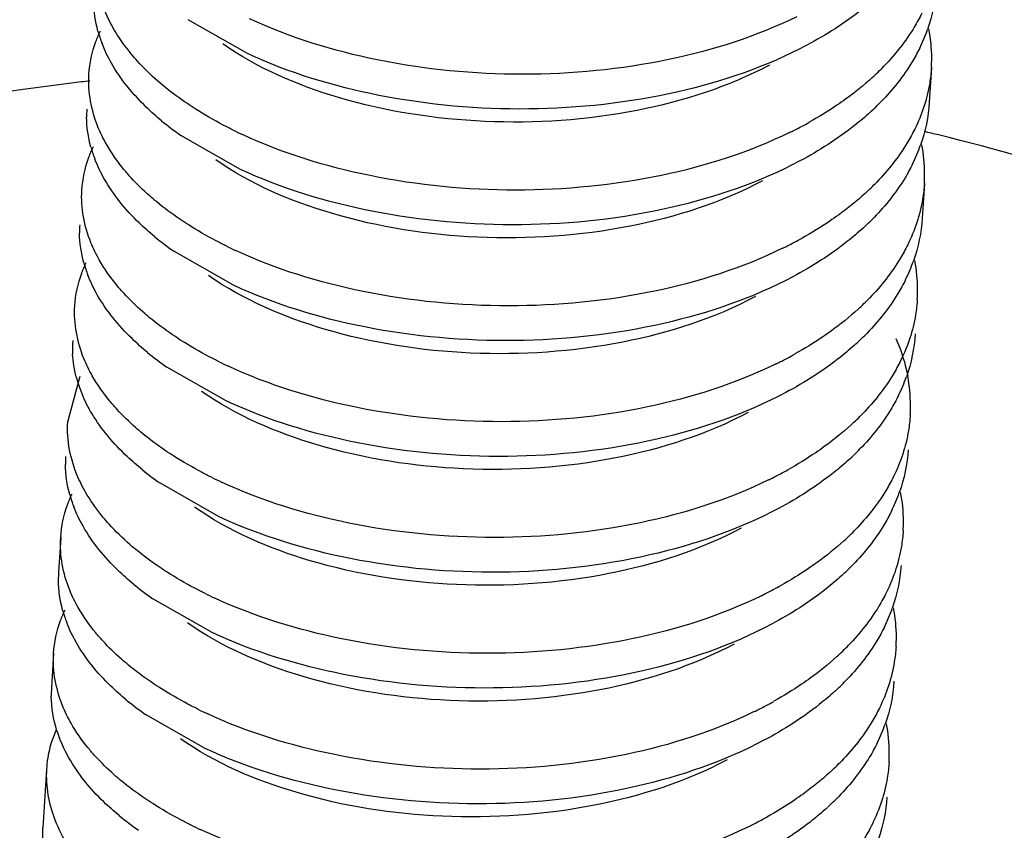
# Model space of a CAD drawing. Header units: millimetres. Extents: x -43833 to -38083, y -3638 to -2112.
# Tile 101 of 114: x -40351.13 to -40347.61, y -3236.79 to -3233.9. Entities that reach past the tile are written whole.
import ezdxf

# ---------------------------------------------------------------- set-up
doc = ezdxf.new("R2010")
doc.units = ezdxf.units.MM
doc.layers.add('02___PRT_ALL_AXES', color=7, linetype='Continuous')

msp = doc.modelspace()

# ---------------------------------------------------------------- linework, layer by layer
at = {"color": 7, "linetype": 'Continuous'}
for p, q in [((-40350.3122, -3234.0194), (-40350.5245, -3233.8984)), ((-40350.3374, -3234.4328), (-40350.5497, -3234.3118)), ((-40350.3627, -3234.8463), (-40350.5749, -3234.7253)), ((-40350.3879, -3235.2598), (-40350.6001, -3235.1388)), ((-40350.9539, -3235.3337), (-40350.9094, -3235.1712)), ((-40350.4131, -3235.6732), (-40350.6254, -3235.5522)), ((-40350.4383, -3236.0867), (-40350.6506, -3235.9657)), ((-40350.4636, -3236.5002), (-40350.6758, -3236.3792))]:
    msp.add_line(p, q, dxfattribs=at)
for centre, radius, start, end in [((-40350.3949, -3233.8148), 0.468, 195.4921, 201.1079), ((-40348.4635, -3233.7279), 0.6138, 333.733, 340.4678), ((-40348.4333, -3234.0367), 0.5631, 0.1079, 10.7902), ((-40348.7155, -3233.4125), 0.9382, 312.4253, 315.9615), ((-40348.4155, -3234.0359), 0.5453, 356.4961, 0.0336), ((-40348.7244, -3233.5352), 0.94, 312.4276, 315.7893), ((-40350.4882, -3234.2417), 0.3984, 176.4947, 180.6329), ((-40349.9258, -3233.417), 1.0908, 230.5627, 235.1186), ((-40349.0283, -3232.9713), 1.4807, 296.7405, 299.1207), ((-40349.6523, -3232.8538), 1.6051, 243.699, 245.0288), ((-40349.0576, -3232.9138), 1.5452, 296.1158, 296.7523), ((-40348.4887, -3234.1414), 0.6138, 333.733, 340.4678), ((-40348.4585, -3234.4501), 0.5631, 0.1079, 10.7902), ((-40350.4201, -3234.2283), 0.468, 195.4921, 201.1079), ((-40348.4407, -3234.4494), 0.5453, 356.4961, 0.0336), ((-40348.7408, -3233.826), 0.9382, 312.4253, 315.9615), ((-40348.7496, -3233.9487), 0.94, 312.4276, 315.7893), ((-40350.5134, -3234.6552), 0.3984, 176.4947, 180.6329), ((-40349.9511, -3233.8305), 1.0908, 230.5627, 235.1186), ((-40349.0535, -3233.3848), 1.4807, 296.7405, 299.1207), ((-40349.6778, -3233.2679), 1.6043, 243.7132, 245.0287), ((-40349.0828, -3233.3272), 1.5452, 296.1158, 296.7523), ((-40350.4454, -3234.6417), 0.468, 195.4921, 201.1079), ((-40348.514, -3234.5549), 0.6138, 333.733, 340.4678), ((-40348.4837, -3234.8636), 0.5631, 0.1079, 10.7902), ((-40348.466, -3234.8629), 0.5453, 356.4961, 0.0336), ((-40348.766, -3234.2395), 0.9382, 312.4253, 315.9615), ((-40350.5361, -3235.0689), 0.4009, 176.4766, 183.386), ((-40348.7748, -3234.3622), 0.94, 312.4276, 315.7893), ((-40349.9763, -3234.2439), 1.0908, 230.5627, 235.1186), ((-40349.703, -3233.6814), 1.6043, 243.7132, 245.0287), ((-40349.0787, -3233.7982), 1.4807, 296.7405, 299.1207), ((-40349.1081, -3233.7407), 1.5452, 296.1158, 296.7523), ((-40350.4692, -3235.0548), 0.4695, 194.6602, 202.5093), ((-40348.5392, -3234.9683), 0.6138, 333.733, 340.4678), ((-40348.509, -3235.2771), 0.5631, 0.1079, 10.7902), ((-40348.4912, -3235.2763), 0.5453, 356.4961, 0.0336), ((-40348.7912, -3234.6529), 0.9382, 312.4253, 315.9615), ((-40348.8001, -3234.7756), 0.94, 312.4276, 315.7893), ((-40350.5638, -3235.4821), 0.3984, 176.4947, 180.6329), ((-40349.9968, -3234.6511), 1.0987, 231.048, 235.1053), ((-40349.104, -3234.2117), 1.4807, 296.7405, 299.1207), ((-40349.7283, -3234.0948), 1.6043, 243.7132, 245.0287), ((-40349.1333, -3234.1542), 1.5452, 296.1158, 296.7523), ((-40350.4958, -3235.4687), 0.468, 195.4921, 201.1079), ((-40348.5644, -3235.3818), 0.6138, 333.733, 340.4678), ((-40348.5342, -3235.6905), 0.5631, 0.1079, 10.7902), ((-40348.5164, -3235.6898), 0.5453, 356.4961, 0.0336), ((-40348.8164, -3235.0664), 0.9382, 312.4253, 315.9615), ((-40348.8253, -3235.1891), 0.94, 312.4276, 315.7893), ((-40350.5891, -3235.8956), 0.3984, 176.4947, 180.6329), ((-40350.0267, -3235.0708), 1.0908, 230.5627, 235.1186), ((-40349.1292, -3234.6251), 1.4807, 296.7405, 299.1207), ((-40349.753, -3234.5072), 1.6055, 243.6994, 245.0289), ((-40349.1585, -3234.5676), 1.5452, 296.1158, 296.7523), ((-40350.521, -3235.8821), 0.468, 195.4921, 201.1079), ((-40348.5896, -3235.7953), 0.6138, 333.733, 340.4678), ((-40348.5594, -3236.104), 0.5631, 0.1079, 10.7902), ((-40348.5416, -3236.1033), 0.5453, 356.4961, 0.0336), ((-40348.8417, -3235.4799), 0.9382, 312.4253, 315.9615), ((-40348.8505, -3235.6026), 0.94, 312.4276, 315.7893), ((-40350.6143, -3236.309), 0.3984, 176.4947, 180.6329), ((-40350.052, -3235.4843), 1.0908, 230.5627, 235.1186), ((-40349.1544, -3235.0386), 1.4807, 296.7405, 299.1207), ((-40349.7787, -3234.9218), 1.6043, 243.7132, 245.0287), ((-40349.1837, -3234.9811), 1.5452, 296.1158, 296.7523), ((-40348.6149, -3236.2087), 0.6138, 333.733, 340.4678), ((-40348.5846, -3236.5175), 0.5631, 0.1079, 10.7902), ((-40350.5399, -3236.2933), 0.4747, 197.6166, 201.0873), ((-40348.5669, -3236.5167), 0.5453, 356.4961, 0.0336), ((-40350.6314, -3236.5982), 0.3989, 171.1221, 176.5416), ((-40348.8669, -3235.8933), 0.9382, 312.4253, 315.9615), ((-40348.8757, -3236.016), 0.94, 312.4276, 315.7893), ((-40348.908, -3235.9813), 0.9874, 311.7064, 312.4478), ((-40350.0772, -3235.8978), 1.0908, 230.5627, 235.1186), ((-40349.1796, -3235.4521), 1.4807, 296.7405, 299.1207), ((-40349.8039, -3235.3352), 1.6043, 243.7132, 245.0287), ((-40349.209, -3235.3945), 1.5452, 296.1158, 296.7523)]:
    msp.add_arc(centre, radius, start, end, dxfattribs=at)
for points, start_tangent, end_tangent in [([(-40350.7832, -3233.942), (-40350.8166, -3233.8773), (-40350.853, -3233.6798)], (-0.515426, 0.856934), (0.061209, 0.998125)), ([(-40347.8535, -3233.7798), (-40347.885, -3233.9331)], (-0.061119, -0.99813), (-0.333622, -0.942707)), ([(-40348.065, -3233.8156), (-40348.1203, -3233.8627), (-40348.3157, -3233.9893)], (-0.737878, -0.674935), (-0.883068, -0.469245)), ([(-40350.8459, -3233.9398), (-40350.8613, -3233.8326)], (-0.266464, 0.963845), (-0.011054, 0.999939)), ([(-40348.3522, -3233.8878), (-40348.8092, -3234.0407), (-40349.3298, -3234.0932), (-40349.8496, -3234.0417), (-40350.3046, -3233.8953)], (-0.897898, -0.440204), (-0.90649, 0.422228)), ([(-40347.9055, -3233.8755), (-40347.9324, -3233.9247), (-40348.0411, -3234.0647)], (-0.441966, -0.897032), (-0.694832, -0.719172)), ([(-40350.8782, -3234.0933), (-40350.8534, -3233.9761), (-40350.8373, -3233.9381)], (0.061157, 0.998128), (0.429676, 0.902983)), ([(-40350.7051, -3234.0462), (-40350.7272, -3234.0207), (-40350.7832, -3233.942)], (-0.670612, 0.741808), (-0.515426, 0.856934)), ([(-40350.7982, -3234.0533), (-40350.8315, -3233.9833)], (-0.493389, 0.869809), (-0.35956, 0.933122)), ([(-40348.4492, -3234.0603), (-40348.9218, -3234.2223), (-40349.4653, -3234.2615), (-40349.9876, -3234.1761), (-40350.4005, -3233.9851)], (-0.882867, -0.469622), (-0.819504, 0.573074)), ([(-40348.3157, -3233.9893), (-40348.7756, -3234.1558), (-40349.308, -3234.2171), (-40349.8434, -3234.1685), (-40350.3122, -3234.0194)], (-0.883068, -0.469245), (-0.90649, 0.422228)), ([(-40347.9131, -3233.9996), (-40347.9403, -3234.0493), (-40348.0506, -3234.1907)], (-0.441966, -0.897032), (-0.697021, -0.71705)), ([(-40350.6188, -3234.2594), (-40350.6739, -3234.2103), (-40350.7982, -3234.0533)], (-0.771613, 0.636092), (-0.493389, 0.869809)), ([(-40350.6043, -3234.1411), (-40350.6318, -3234.118), (-40350.7051, -3234.0462)], (-0.777144, 0.629323), (-0.670612, 0.741808)), ([(-40350.8159, -3234.3427), (-40350.8459, -3234.281), (-40350.8782, -3234.0933)], (-0.493389, 0.869809), (0.061157, 0.998128)), ([(-40347.8712, -3234.0693), (-40347.8775, -3234.1252), (-40347.9307, -3234.289)], (-0.061119, -0.99813), (-0.441966, -0.897032)), ([(-40348.0826, -3234.105), (-40348.1779, -3234.1824)], (-0.737878, -0.674935), (-0.810027, -0.586392)), ([(-40350.4992, -3234.2164), (-40350.527, -3234.1982), (-40350.6043, -3234.1411)], (-0.842928, 0.538026), (-0.777144, 0.629323)), ([(-40348.1779, -3234.1824), (-40348.2086, -3234.2039), (-40348.3077, -3234.2648)], (-0.810027, -0.586392), (-0.873485, -0.486851)), ([(-40347.8788, -3234.1933), (-40347.9103, -3234.3466)], (-0.061119, -0.99813), (-0.333622, -0.942707)), ([(-40350.3634, -3234.2927), (-40350.3991, -3234.2745), (-40350.4992, -3234.2164)], (-0.896446, 0.443153), (-0.842928, 0.538026)), ([(-40348.0902, -3234.2291), (-40348.1455, -3234.2761), (-40348.3409, -3234.4028)], (-0.737878, -0.674935), (-0.883068, -0.469245)), ([(-40350.8711, -3234.3533), (-40350.8865, -3234.2461)], (-0.266464, 0.963845), (-0.011054, 0.999939)), ([(-40348.3774, -3234.3012), (-40348.8344, -3234.4542), (-40349.355, -3234.5067), (-40349.8748, -3234.4552), (-40350.3299, -3234.3088)], (-0.897898, -0.440204), (-0.90649, 0.422228)), ([(-40347.9307, -3234.289), (-40347.9576, -3234.3381), (-40348.0664, -3234.4781)], (-0.441966, -0.897032), (-0.694832, -0.719172)), ([(-40350.7277, -3234.4626), (-40350.7532, -3234.4332), (-40350.8159, -3234.3427)], (-0.674272, 0.738483), (-0.493389, 0.869809)), ([(-40350.9035, -3234.5068), (-40350.8786, -3234.3896), (-40350.8625, -3234.3515)], (0.061157, 0.998128), (0.429676, 0.902983)), ([(-40350.8234, -3234.4668), (-40350.8567, -3234.3968)], (-0.493389, 0.869809), (-0.35956, 0.933122)), ([(-40348.4744, -3234.4737), (-40348.947, -3234.6357), (-40349.4905, -3234.675), (-40350.0129, -3234.5896), (-40350.4257, -3234.3986)], (-0.883028, -0.46932), (-0.819201, 0.573506)), ([(-40348.3409, -3234.4028), (-40348.8008, -3234.5692), (-40349.3332, -3234.6306), (-40349.8686, -3234.582), (-40350.3374, -3234.4328)], (-0.883068, -0.469245), (-0.90649, 0.422228)), ([(-40347.9383, -3234.413), (-40347.9655, -3234.4627), (-40348.0758, -3234.6042)], (-0.441966, -0.897032), (-0.697021, -0.71705)), ([(-40350.644, -3234.6729), (-40350.6992, -3234.6237), (-40350.8234, -3234.4668)], (-0.771613, 0.636092), (-0.493389, 0.869809)), ([(-40350.6364, -3234.5489), (-40350.6611, -3234.5278), (-40350.7277, -3234.4626)], (-0.771613, 0.636092), (-0.674272, 0.738483)), ([(-40347.8964, -3234.4827), (-40347.9028, -3234.5387), (-40347.956, -3234.7025)], (-0.061119, -0.99813), (-0.441966, -0.897032)), ([(-40350.8411, -3234.7562), (-40350.8711, -3234.6945), (-40350.9035, -3234.5068)], (-0.493389, 0.869809), (0.061157, 0.998128)), ([(-40348.1079, -3234.5185), (-40348.2031, -3234.5958)], (-0.737878, -0.674935), (-0.810027, -0.586392)), ([(-40350.5245, -3234.6298), (-40350.5542, -3234.6103), (-40350.6364, -3234.5489)], (-0.842895, 0.538078), (-0.771613, 0.636092)), ([(-40348.2031, -3234.5958), (-40348.2339, -3234.6174), (-40348.3329, -3234.6783)], (-0.810027, -0.586392), (-0.873485, -0.486851)), ([(-40347.904, -3234.6068), (-40347.9355, -3234.7601)], (-0.061119, -0.99813), (-0.333622, -0.942707)), ([(-40350.8963, -3234.7667), (-40350.9118, -3234.6596)], (-0.266464, 0.963845), (-0.011054, 0.999939)), ([(-40350.3883, -3234.7063), (-40350.424, -3234.6881), (-40350.5245, -3234.6298)], (-0.896557, 0.442929), (-0.842895, 0.538078)), ([(-40348.1154, -3234.6425), (-40348.1707, -3234.6896), (-40348.3661, -3234.8162)], (-0.737878, -0.674935), (-0.883068, -0.469245)), ([(-40348.4026, -3234.7147), (-40348.8597, -3234.8676), (-40349.3802, -3234.9201), (-40349.9, -3234.8686), (-40350.3551, -3234.7223)], (-0.897898, -0.440204), (-0.90649, 0.422228)), ([(-40347.956, -3234.7025), (-40347.9829, -3234.7516), (-40348.0916, -3234.8916)], (-0.441966, -0.897032), (-0.694832, -0.719172)), ([(-40350.9287, -3234.9202), (-40350.9038, -3234.8031), (-40350.8878, -3234.765)], (0.061157, 0.998128), (0.429676, 0.902983)), ([(-40350.7529, -3234.876), (-40350.7784, -3234.8467), (-40350.8411, -3234.7562)], (-0.674272, 0.738483), (-0.493389, 0.869809)), ([(-40350.8487, -3234.8802), (-40350.8819, -3234.8103)], (-0.493389, 0.869809), (-0.35956, 0.933122)), ([(-40348.4997, -3234.8872), (-40348.9723, -3235.0492), (-40349.5158, -3235.0885), (-40350.0381, -3235.003), (-40350.4509, -3234.812)], (-0.883014, -0.469347), (-0.819378, 0.573253)), ([(-40348.3661, -3234.8162), (-40348.826, -3234.9827), (-40349.3584, -3235.044), (-40349.8938, -3234.9954), (-40350.3627, -3234.8463)], (-0.883068, -0.469245), (-0.90649, 0.422228)), ([(-40347.9635, -3234.8265), (-40347.9908, -3234.8762), (-40348.1011, -3235.0176)], (-0.441966, -0.897032), (-0.697021, -0.71705)), ([(-40350.6692, -3235.0864), (-40350.7244, -3235.0372), (-40350.8487, -3234.8802)], (-0.771613, 0.636092), (-0.493389, 0.869809)), ([(-40350.6617, -3234.9623), (-40350.6863, -3234.9413), (-40350.7529, -3234.876)], (-0.771613, 0.636092), (-0.674272, 0.738483)), ([(-40347.9217, -3234.8962), (-40347.928, -3234.9522), (-40347.9812, -3235.1159)], (-0.061119, -0.99813), (-0.441966, -0.897032)), ([(-40350.8663, -3235.1697), (-40350.8963, -3235.108), (-40350.9287, -3234.9202)], (-0.493389, 0.869809), (0.061157, 0.998128)), ([(-40348.1331, -3234.932), (-40348.2284, -3235.0093)], (-0.737878, -0.674935), (-0.810027, -0.586392)), ([(-40350.5497, -3235.0433), (-40350.5794, -3235.0237), (-40350.6617, -3234.9623)], (-0.842895, 0.538078), (-0.771613, 0.636092)), ([(-40348.2284, -3235.0093), (-40348.2591, -3235.0308), (-40348.3582, -3235.0917)], (-0.810027, -0.586392), (-0.873485, -0.486851)), ([(-40350.4135, -3235.1198), (-40350.4492, -3235.1016), (-40350.5497, -3235.0433)], (-0.896557, 0.442929), (-0.842895, 0.538078)), ([(-40347.9979, -3235.0369), (-40347.9843, -3235.0704), (-40347.9558, -3235.1716)], (0.400919, -0.916114), (0.18635, -0.982483)), ([(-40347.9292, -3235.0202), (-40347.9607, -3235.1735)], (-0.061119, -0.99813), (-0.333622, -0.942707)), ([(-40348.1407, -3235.056), (-40348.196, -3235.1031), (-40348.3914, -3235.2297)], (-0.737878, -0.674935), (-0.883068, -0.469245)), ([(-40350.9233, -3235.1736), (-40350.9363, -3235.0926)], (-0.251762, 0.967789), (-0.05907, 0.998254)), ([(-40347.9812, -3235.1159), (-40348.0081, -3235.1651), (-40348.1168, -3235.3051)], (-0.441966, -0.897032), (-0.694832, -0.719172)), ([(-40348.4279, -3235.1282), (-40348.8849, -3235.2811), (-40349.4055, -3235.3336), (-40349.9253, -3235.2821), (-40350.3803, -3235.1357)], (-0.897898, -0.440204), (-0.90649, 0.422228)), ([(-40350.7782, -3235.2895), (-40350.8036, -3235.2602), (-40350.8663, -3235.1697)], (-0.674272, 0.738483), (-0.493389, 0.869809)), ([(-40350.8671, -3235.3053), (-40350.9029, -3235.2345)], (-0.513657, 0.857995), (-0.381719, 0.924279)), ([(-40348.5249, -3235.3007), (-40348.9975, -3235.4627), (-40349.541, -3235.5019), (-40350.0633, -3235.4165), (-40350.4762, -3235.2255)], (-0.882857, -0.469642), (-0.819477, 0.573112)), ([(-40348.3914, -3235.2297), (-40348.8513, -3235.3961), (-40349.3836, -3235.4575), (-40349.919, -3235.4089), (-40350.3879, -3235.2598)], (-0.883068, -0.469245), (-0.90649, 0.422228)), ([(-40347.9888, -3235.24), (-40348.016, -3235.2897), (-40348.1263, -3235.4311)], (-0.441966, -0.897032), (-0.697021, -0.71705)), ([(-40350.6869, -3235.3758), (-40350.7116, -3235.3547), (-40350.7782, -3235.2895)], (-0.771613, 0.636092), (-0.674272, 0.738483)), ([(-40350.6875, -3235.5055), (-40350.7422, -3235.4578), (-40350.8671, -3235.3053)], (-0.777117, 0.629356), (-0.513657, 0.857995)), ([(-40347.9469, -3235.3097), (-40347.9532, -3235.3656), (-40348.0064, -3235.5294)], (-0.061119, -0.99813), (-0.441966, -0.897032)), ([(-40350.8841, -3235.5958), (-40350.9175, -3235.5312), (-40350.9539, -3235.3337)], (-0.515577, 0.856843), (0.061558, 0.998103)), ([(-40348.1583, -3235.3454), (-40348.2536, -3235.4228)], (-0.737878, -0.674935), (-0.810027, -0.586392)), ([(-40350.5749, -3235.4568), (-40350.6047, -3235.4372), (-40350.6869, -3235.3758)], (-0.842895, 0.538078), (-0.771613, 0.636092)), ([(-40348.2536, -3235.4228), (-40348.2843, -3235.4443), (-40348.3834, -3235.5052)], (-0.810027, -0.586392), (-0.873485, -0.486851)), ([(-40347.9544, -3235.4337), (-40347.9859, -3235.587)], (-0.061119, -0.99813), (-0.333622, -0.942707)), ([(-40350.4387, -3235.5333), (-40350.4745, -3235.515), (-40350.5749, -3235.4568)], (-0.896557, 0.442929), (-0.842895, 0.538078)), ([(-40348.1659, -3235.4695), (-40348.2212, -3235.5165), (-40348.4166, -3235.6432)], (-0.737878, -0.674935), (-0.883068, -0.469245)), ([(-40350.9468, -3235.5937), (-40350.9622, -3235.4865)], (-0.266464, 0.963845), (-0.011054, 0.999939)), ([(-40348.0064, -3235.5294), (-40348.0333, -3235.5785), (-40348.142, -3235.7185)], (-0.441966, -0.897032), (-0.694832, -0.719172)), ([(-40348.4531, -3235.5416), (-40348.9101, -3235.6946), (-40349.4307, -3235.7471), (-40349.9505, -3235.6956), (-40350.4055, -3235.5492)], (-0.897898, -0.440204), (-0.90649, 0.422228)), ([(-40350.9791, -3235.7472), (-40350.9543, -3235.63), (-40350.9382, -3235.5919)], (0.061157, 0.998128), (0.429676, 0.902983)), ([(-40350.806, -3235.7001), (-40350.8281, -3235.6745), (-40350.8841, -3235.5958)], (-0.670592, 0.741826), (-0.515577, 0.856843)), ([(-40350.8991, -3235.7072), (-40350.9324, -3235.6372)], (-0.493389, 0.869809), (-0.35956, 0.933122)), ([(-40348.5501, -3235.7141), (-40349.0227, -3235.8761), (-40349.5662, -3235.9154), (-40350.0886, -3235.83), (-40350.5014, -3235.6389)], (-0.883062, -0.469256), (-0.819156, 0.573571)), ([(-40348.4166, -3235.6432), (-40348.8765, -3235.8096), (-40349.4089, -3235.871), (-40349.9443, -3235.8224), (-40350.4131, -3235.6732)], (-0.883068, -0.469245), (-0.90649, 0.422228)), ([(-40348.014, -3235.6534), (-40348.0412, -3235.7031), (-40348.1515, -3235.8446)], (-0.441966, -0.897032), (-0.697021, -0.71705)), ([(-40350.7197, -3235.9133), (-40350.7748, -3235.8641), (-40350.8991, -3235.7072)], (-0.771613, 0.636092), (-0.493389, 0.869809)), ([(-40350.7052, -3235.7949), (-40350.7327, -3235.7718), (-40350.806, -3235.7001)], (-0.777117, 0.629356), (-0.670592, 0.741826)), ([(-40350.9168, -3235.9966), (-40350.9468, -3235.9349), (-40350.9791, -3235.7472)], (-0.493389, 0.869809), (0.061157, 0.998128)), ([(-40347.9721, -3235.7231), (-40347.9784, -3235.7791), (-40348.0316, -3235.9429)], (-0.061119, -0.99813), (-0.441966, -0.897032)), ([(-40348.1835, -3235.7589), (-40348.2788, -3235.8362)], (-0.737878, -0.674935), (-0.810027, -0.586392)), ([(-40350.6001, -3235.8703), (-40350.6279, -3235.852), (-40350.7052, -3235.7949)], (-0.842931, 0.538022), (-0.777117, 0.629356)), ([(-40348.2788, -3235.8362), (-40348.3096, -3235.8578), (-40348.4086, -3235.9186)], (-0.810027, -0.586392), (-0.873485, -0.486851)), ([(-40347.9797, -3235.8472), (-40348.0112, -3236.0005)], (-0.061119, -0.99813), (-0.333622, -0.942707)), ([(-40350.4643, -3235.9465), (-40350.5, -3235.9284), (-40350.6001, -3235.8703)], (-0.896449, 0.443147), (-0.842931, 0.538022)), ([(-40348.1911, -3235.8829), (-40348.2464, -3235.93), (-40348.4418, -3236.0566)], (-0.737878, -0.674935), (-0.883068, -0.469245)), ([(-40350.972, -3236.0071), (-40350.9874, -3235.9)], (-0.266464, 0.963845), (-0.011054, 0.999939)), ([(-40348.4783, -3235.9551), (-40348.9353, -3236.108), (-40349.4559, -3236.1605), (-40349.9757, -3236.109), (-40350.4308, -3235.9627)], (-0.897898, -0.440204), (-0.90649, 0.422228)), ([(-40348.0316, -3235.9429), (-40348.0585, -3235.992), (-40348.1673, -3236.132)], (-0.441966, -0.897032), (-0.694832, -0.719172)), ([(-40350.8286, -3236.1164), (-40350.8541, -3236.0871), (-40350.9168, -3235.9966)], (-0.674272, 0.738483), (-0.493389, 0.869809)), ([(-40351.0044, -3236.1606), (-40350.9795, -3236.0435), (-40350.9635, -3236.0054)], (0.061157, 0.998128), (0.429676, 0.902983)), ([(-40350.9243, -3236.1206), (-40350.9576, -3236.0507)], (-0.493389, 0.869809), (-0.35956, 0.933122)), ([(-40348.5754, -3236.1276), (-40349.0479, -3236.2896), (-40349.5914, -3236.3289), (-40350.1138, -3236.2434), (-40350.5266, -3236.0524)], (-0.882979, -0.469412), (-0.819425, 0.573186)), ([(-40348.4418, -3236.0566), (-40348.9017, -3236.2231), (-40349.4341, -3236.2844), (-40349.9695, -3236.2358), (-40350.4383, -3236.0867)], (-0.883068, -0.469245), (-0.90649, 0.422228)), ([(-40348.0392, -3236.0669), (-40348.0664, -3236.1166), (-40348.1767, -3236.258)], (-0.441966, -0.897032), (-0.697021, -0.71705)), ([(-40350.7449, -3236.3268), (-40350.8001, -3236.2776), (-40350.9243, -3236.1206)], (-0.771613, 0.636092), (-0.493389, 0.869809)), ([(-40350.7373, -3236.2027), (-40350.762, -3236.1817), (-40350.8286, -3236.1164)], (-0.771613, 0.636092), (-0.674272, 0.738483)), ([(-40347.9973, -3236.1366), (-40348.0037, -3236.1925), (-40348.0569, -3236.3563)], (-0.061119, -0.99813), (-0.441966, -0.897032)), ([(-40350.942, -3236.4101), (-40350.972, -3236.3484), (-40351.0044, -3236.1606)], (-0.493389, 0.869809), (0.061157, 0.998128)), ([(-40348.2088, -3236.1724), (-40348.304, -3236.2497)], (-0.737878, -0.674935), (-0.810027, -0.586392)), ([(-40350.6254, -3236.2837), (-40350.6551, -3236.2641), (-40350.7373, -3236.2027)], (-0.842895, 0.538078), (-0.771613, 0.636092)), ([(-40348.304, -3236.2497), (-40348.3348, -3236.2712), (-40348.4338, -3236.3321)], (-0.810027, -0.586392), (-0.873485, -0.486851)), ([(-40348.0049, -3236.2606), (-40348.0364, -3236.4139)], (-0.061119, -0.99813), (-0.333622, -0.942707)), ([(-40350.9924, -3236.437), (-40351.0127, -3236.3134)], (-0.302399, 0.953182), (-0.011054, 0.999939)), ([(-40350.4892, -3236.3602), (-40350.5249, -3236.342), (-40350.6254, -3236.2837)], (-0.896557, 0.442929), (-0.842895, 0.538078)), ([(-40348.2163, -3236.2964), (-40348.2716, -3236.3435), (-40348.467, -3236.4701)], (-0.737878, -0.674935), (-0.883068, -0.469245)), ([(-40348.5035, -3236.3686), (-40348.9606, -3236.5215), (-40349.4811, -3236.574), (-40350.0009, -3236.5225), (-40350.456, -3236.3761)], (-0.897898, -0.440204), (-0.90649, 0.422228)), ([(-40348.0569, -3236.3563), (-40348.0838, -3236.4055), (-40348.1925, -3236.5455)], (-0.441966, -0.897032), (-0.694832, -0.719172)), ([(-40350.8561, -3236.5274), (-40350.8809, -3236.4986), (-40350.942, -3236.4101)], (-0.671045, 0.741417), (-0.493389, 0.869809)), ([(-40350.9952, -3236.4333), (-40351.0255, -3236.5366)], (-0.398759, -0.917056), (-0.154338, -0.988018)), ([(-40350.9496, -3236.5341), (-40350.9828, -3236.4641)], (-0.493389, 0.869809), (-0.35956, 0.933122)), ([(-40348.6006, -3236.541), (-40349.0732, -3236.703), (-40349.6166, -3236.7423), (-40350.139, -3236.6569), (-40350.5518, -3236.4659)], (-0.882861, -0.469635), (-0.819423, 0.573189)), ([(-40348.467, -3236.4701), (-40348.9269, -3236.6365), (-40349.4593, -3236.6979), (-40349.9947, -3236.6493), (-40350.4636, -3236.5002)], (-0.883068, -0.469245), (-0.90649, 0.422228)), ([(-40348.0644, -3236.4804), (-40348.0917, -3236.5301), (-40348.202, -3236.6715)], (-0.441966, -0.897032), (-0.697021, -0.71705)), ([(-40350.7701, -3236.7402), (-40350.8253, -3236.6911), (-40350.9496, -3236.5341)], (-0.771613, 0.636092), (-0.493389, 0.869809)), ([(-40350.7626, -3236.6162), (-40350.7879, -3236.5945), (-40350.8561, -3236.5274)], (-0.771613, 0.636092), (-0.671045, 0.741417)), ([(-40348.0226, -3236.5501), (-40348.0289, -3236.606), (-40348.0821, -3236.7698)], (-0.061119, -0.99813), (-0.441966, -0.897032)), ([(-40351.0296, -3236.5741), (-40350.9998, -3236.7554), (-40350.8902, -3236.9309)], (-0.060279, -0.998182), (0.658053, -0.752972)), ([(-40348.234, -3236.5858), (-40348.3293, -3236.6632)], (-0.737878, -0.674935), (-0.810027, -0.586392)), ([(-40350.6506, -3236.6972), (-40350.6804, -3236.6776), (-40350.7626, -3236.6162)], (-0.842895, 0.538078), (-0.771613, 0.636092)), ([(-40348.3293, -3236.6632), (-40348.36, -3236.6847), (-40348.4591, -3236.7456)], (-0.810027, -0.586392), (-0.873485, -0.486851)), ([(-40350.5144, -3236.7737), (-40350.5501, -3236.7554), (-40350.6506, -3236.6972)], (-0.896557, 0.442929), (-0.842895, 0.538078)), ([(-40348.0301, -3236.6741), (-40348.0602, -3236.8233)], (-0.061119, -0.99813), (-0.326667, -0.94514)), ([(-40348.251, -3236.7184), (-40348.3046, -3236.7631), (-40348.4923, -3236.8836)], (-0.746549, -0.66533), (-0.883068, -0.469245)), ([(-40348.0821, -3236.7698), (-40348.1159, -3236.8301), (-40348.2592, -3236.9993)], (-0.441966, -0.897032), (-0.737878, -0.674935)), ([(-40350.5228, -3237.4718), (-40350.75, -3237.3248), (-40350.9176, -3237.1552), (-40351.0166, -3236.9718), (-40351.0424, -3236.7836)], (-0.885251, 0.465114), (0.061172, 0.998127)), ([(-40348.5288, -3236.782), (-40348.9858, -3236.935), (-40349.5064, -3236.9875), (-40350.0262, -3236.936), (-40350.4812, -3236.7896)], (-0.897898, -0.440204), (-0.90649, 0.422228))]:
    msp.add_spline(points, degree=3, dxfattribs=dict(at, start_tangent=start_tangent, end_tangent=end_tangent))
at = {"layer": '02___PRT_ALL_AXES', "color": 7, "linetype": 'Continuous'}
for p, q in [((-40347.8712, -3234.0693), (-40347.8788, -3234.1933)), ((-40347.8964, -3234.4827), (-40347.904, -3234.6068)), ((-40350.9791, -3235.7472), (-40350.9867, -3235.8712)), ((-40351.0044, -3236.1606), (-40351.0119, -3236.2847)), ((-40351.0296, -3236.5741), (-40351.0424, -3236.784))]:
    msp.add_line(p, q, dxfattribs=at)
for centre, radius, start, end in [((-40349.9652, -3242.1448), 8.0789, 96.46779, 96.68123), ((-40349.7751, -3242.1846), 8.1074, 76.23572, 76.60603)]:
    msp.add_arc(centre, radius, start, end, dxfattribs=at)
for points, start_tangent, end_tangent in [([(-40350.9052, -3234.1207), (-40352.3275, -3234.4308), (-40353.4758, -3234.9817), (-40353.9104, -3235.3312), (-40354.2369, -3235.719), (-40354.4471, -3236.1355), (-40354.5358, -3236.5703)], (-0.993209, -0.116346), (-0.061091, -0.998132)), ([(-40346.2864, -3234.8872), (-40346.6431, -3234.7151), (-40347.8462, -3234.31)], (-0.885251, 0.465114), (-0.971282, 0.237932))]:
    msp.add_spline(points, degree=3, dxfattribs=dict(at, start_tangent=start_tangent, end_tangent=end_tangent))

doc.saveas('drawing.dxf')
